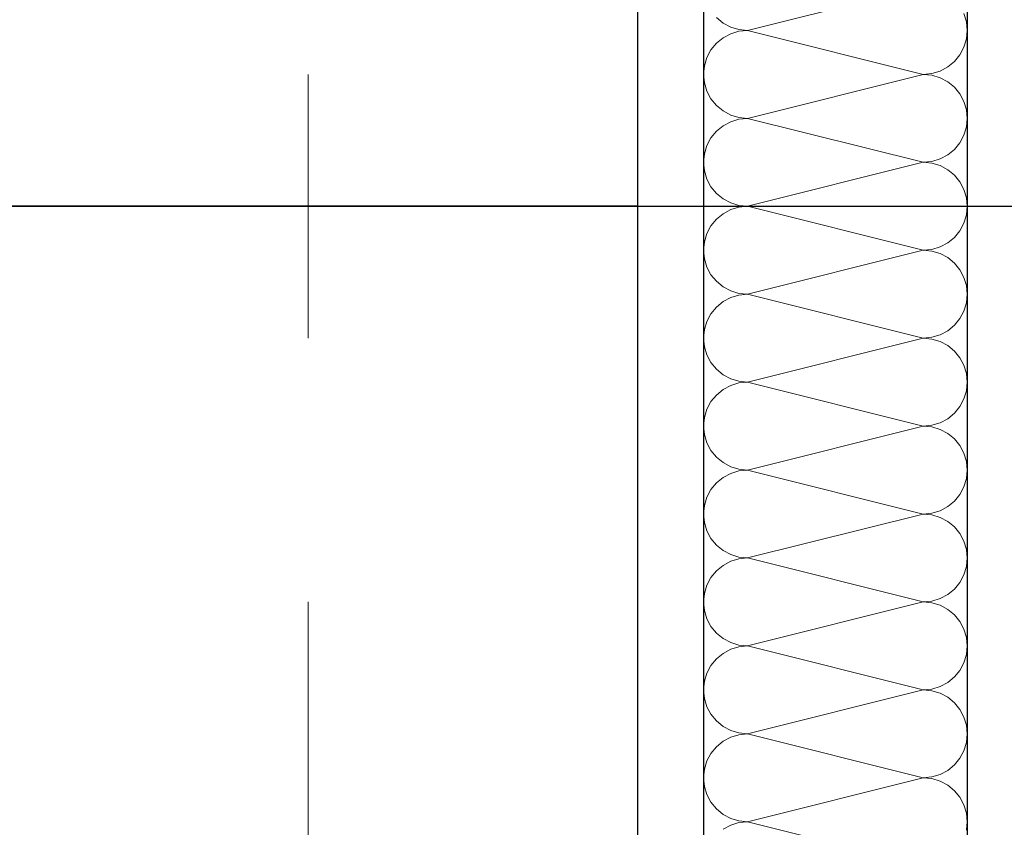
# Model space of a CAD drawing. Header units: metres. Extents: x -12 to 57.2, y -22.2 to 2.8.
# Tile 60 of 126: x 8.016 to 8.389, y -3.26 to -2.954. Entities that reach past the tile are written whole.
import ezdxf

# ---------------------------------------------------------------- set-up
doc = ezdxf.new("R2010")
doc.units = ezdxf.units.M
doc.header["$LTSCALE"] = 0.4
doc.header["$MEASUREMENT"] = 0
doc.linetypes.add('Raster', pattern=[0.2, 0.1, -0.05, 0, -0.05])
doc.layers.get('0').update_dxf_attribs({"color": 8, "lineweight": 9})
doc.layers.get('Defpoints').update_dxf_attribs({"color": 8, "lineweight": 9})
for name, color, linetype in [('Neubau_A-TB Wände', 8, 'Continuous'), ('Neubau_B-abgehängte Decke', 8, 'Continuous'), ('Neubau_R-Konstruktionsraster gross', 33, 'Continuous'), ('Neubau_T-Bemaßung', 8, 'Continuous')]:
    doc.layers.add(name, color=color, linetype=linetype)
doc.styles.add('ERSTELLTER_STIL_2', font='arial.ttf')
doc.dimstyles.new('ERSTELLTER_STIL__1', dxfattribs={"dimtxt": 0.0875, "dimasz": 0.059375, "dimexe": 0.18, "dimexo": 0.0625, "dimgap": 0, "dimtad": 1, "dimzin": 0, "dimdsep": 46, "dimtxsty": 'ERSTELLTER_STIL_2', "dimblk": 'ARROWHEAD_6', "dimblk1": 'ARROWHEAD_6', "dimblk2": 'ARROWHEAD_6', "dimcen": 0.09, "dimclrd": 7, "dimclre": 7, "dimclrt": 7, "dimazin": 0, "dimtfac": 1, "dimtdec": 4, "dimtmove": 0, "dimatfit": 3, "dimfxl": 1, "dimtolj": 1, "dimtzin": 0, "dimarcsym": 0})

# ---------------------------------------------------------------- blocks, each defined once
blk = doc.blocks.new('*X419', base_point=(-24191.65022, 0))
at = {"layer": 'Neubau_A-TB Wände', "color": 8, "linetype": 'Continuous', "lineweight": 9}
for p, q in [((-21275.60849, 7.23333), (-21275.67515, 7.21667)), ((-21275.59214, 7.21992), (-21275.59309, 7.22304)), ((-21275.68694, 7.22155), (-21275.68441, 7.21948)), ((-21275.68441, 7.21948), (-21275.68153, 7.21794)), ((-21275.59182, 7.21667), (-21275.59214, 7.21992)), ((-21275.68153, 7.2154), (-21275.68441, 7.21386)), ((-21275.68153, 7.21794), (-21275.6784, 7.21699)), ((-21275.6784, 7.21635), (-21275.68153, 7.2154)), ((-21275.6784, 7.21699), (-21275.67515, 7.21667)), ((-21275.67515, 7.21667), (-21275.6784, 7.21635)), ((-21275.60849, 7.2), (-21275.67515, 7.21667)), ((-21275.59214, 7.21342), (-21275.59182, 7.21667)), ((-21275.68694, 7.21179), (-21275.68901, 7.20926)), ((-21275.68441, 7.21386), (-21275.68694, 7.21179)), ((-21275.59309, 7.21029), (-21275.59214, 7.21342)), ((-21275.68901, 7.20926), (-21275.69055, 7.20638)), ((-21275.5967, 7.20488), (-21275.59463, 7.20741)), ((-21275.59463, 7.20741), (-21275.59309, 7.21029)), ((-21275.69055, 7.20638), (-21275.6915, 7.20325)), ((-21275.59923, 7.20281), (-21275.5967, 7.20488)), ((-21275.6915, 7.20325), (-21275.69182, 7.2)), ((-21275.69182, 7.2), (-21275.6915, 7.19675)), ((-21275.60849, 7.2), (-21275.67515, 7.18333)), ((-21275.60849, 7.2), (-21275.60523, 7.20032)), ((-21275.60523, 7.19968), (-21275.60849, 7.2)), ((-21275.60523, 7.20032), (-21275.60211, 7.20127)), ((-21275.60211, 7.20127), (-21275.59923, 7.20281)), ((-21275.6915, 7.19675), (-21275.69055, 7.19362)), ((-21275.60211, 7.19873), (-21275.60523, 7.19968)), ((-21275.59923, 7.19719), (-21275.60211, 7.19873)), ((-21275.5967, 7.19512), (-21275.59923, 7.19719)), ((-21275.69055, 7.19362), (-21275.68901, 7.19074)), ((-21275.59463, 7.19259), (-21275.5967, 7.19512)), ((-21275.59309, 7.18971), (-21275.59463, 7.19259)), ((-21275.68901, 7.19074), (-21275.68694, 7.18821)), ((-21275.59214, 7.18658), (-21275.59309, 7.18971)), ((-21275.68694, 7.18821), (-21275.68441, 7.18614)), ((-21275.68441, 7.18614), (-21275.68153, 7.1846)), ((-21275.59182, 7.18333), (-21275.59214, 7.18658)), ((-21275.68153, 7.18206), (-21275.68441, 7.18052)), ((-21275.68153, 7.1846), (-21275.6784, 7.18365)), ((-21275.6784, 7.18301), (-21275.68153, 7.18206)), ((-21275.6784, 7.18365), (-21275.67515, 7.18333)), ((-21275.67515, 7.18333), (-21275.6784, 7.18301)), ((-21275.60849, 7.16667), (-21275.67515, 7.18333)), ((-21275.59214, 7.18008), (-21275.59182, 7.18333)), ((-21275.68694, 7.17845), (-21275.68901, 7.17593)), ((-21275.68441, 7.18052), (-21275.68694, 7.17845)), ((-21275.59309, 7.17696), (-21275.59214, 7.18008)), ((-21275.68901, 7.17593), (-21275.69055, 7.17304)), ((-21275.5967, 7.17155), (-21275.59463, 7.17407)), ((-21275.59463, 7.17407), (-21275.59309, 7.17696)), ((-21275.6915, 7.16992), (-21275.69182, 7.16667)), ((-21275.69055, 7.17304), (-21275.6915, 7.16992)), ((-21275.59923, 7.16948), (-21275.5967, 7.17155)), ((-21275.69182, 7.16667), (-21275.6915, 7.16342)), ((-21275.60849, 7.16667), (-21275.67515, 7.15)), ((-21275.60849, 7.16667), (-21275.60523, 7.16699)), ((-21275.60523, 7.16635), (-21275.60849, 7.16667)), ((-21275.60523, 7.16699), (-21275.60211, 7.16794)), ((-21275.60211, 7.1654), (-21275.60523, 7.16635)), ((-21275.60211, 7.16794), (-21275.59923, 7.16948)), ((-21275.6915, 7.16342), (-21275.69055, 7.16029)), ((-21275.59923, 7.16386), (-21275.60211, 7.1654)), ((-21275.5967, 7.16179), (-21275.59923, 7.16386)), ((-21275.69055, 7.16029), (-21275.68901, 7.15741)), ((-21275.59463, 7.15926), (-21275.5967, 7.16179)), ((-21275.59309, 7.15638), (-21275.59463, 7.15926)), ((-21275.68901, 7.15741), (-21275.68694, 7.15488)), ((-21275.59214, 7.15325), (-21275.59309, 7.15638)), ((-21275.68694, 7.15488), (-21275.68441, 7.15281)), ((-21275.68441, 7.15281), (-21275.68153, 7.15127)), ((-21275.68153, 7.15127), (-21275.6784, 7.15032)), ((-21275.59182, 7.15), (-21275.59214, 7.15325)), ((-21275.68153, 7.14873), (-21275.68441, 7.14719)), ((-21275.6784, 7.14968), (-21275.68153, 7.14873)), ((-21275.6784, 7.15032), (-21275.67515, 7.15)), ((-21275.67515, 7.15), (-21275.6784, 7.14968)), ((-21275.60849, 7.13333), (-21275.67515, 7.15)), ((-21275.59214, 7.14675), (-21275.59182, 7.15)), ((-21275.68694, 7.14512), (-21275.68901, 7.14259)), ((-21275.68441, 7.14719), (-21275.68694, 7.14512)), ((-21275.59309, 7.14362), (-21275.59214, 7.14675)), ((-21275.68901, 7.14259), (-21275.69055, 7.13971)), ((-21275.5967, 7.13821), (-21275.59463, 7.14074)), ((-21275.59463, 7.14074), (-21275.59309, 7.14362)), ((-21275.6915, 7.13658), (-21275.69182, 7.13333)), ((-21275.69055, 7.13971), (-21275.6915, 7.13658)), ((-21275.59923, 7.13614), (-21275.5967, 7.13821)), ((-21275.69182, 7.13333), (-21275.6915, 7.13008)), ((-21275.60849, 7.13333), (-21275.67515, 7.11667)), ((-21275.60849, 7.13333), (-21275.60523, 7.13365)), ((-21275.60523, 7.13301), (-21275.60849, 7.13333)), ((-21275.60523, 7.13365), (-21275.60211, 7.1346)), ((-21275.60211, 7.13206), (-21275.60523, 7.13301)), ((-21275.60211, 7.1346), (-21275.59923, 7.13614)), ((-21275.6915, 7.13008), (-21275.69055, 7.12696)), ((-21275.59923, 7.13052), (-21275.60211, 7.13206)), ((-21275.5967, 7.12845), (-21275.59923, 7.13052)), ((-21275.69055, 7.12696), (-21275.68901, 7.12407)), ((-21275.59463, 7.12593), (-21275.5967, 7.12845)), ((-21275.59309, 7.12304), (-21275.59463, 7.12593)), ((-21275.68901, 7.12407), (-21275.68694, 7.12155)), ((-21275.68694, 7.12155), (-21275.68441, 7.11948)), ((-21275.59214, 7.11992), (-21275.59309, 7.12304)), ((-21275.68441, 7.11948), (-21275.68153, 7.11794)), ((-21275.68153, 7.11794), (-21275.6784, 7.11699)), ((-21275.59182, 7.11667), (-21275.59214, 7.11992)), ((-21275.68153, 7.1154), (-21275.68441, 7.11386)), ((-21275.6784, 7.11635), (-21275.68153, 7.1154)), ((-21275.6784, 7.11699), (-21275.67515, 7.11667)), ((-21275.67515, 7.11667), (-21275.6784, 7.11635)), ((-21275.60849, 7.1), (-21275.67515, 7.11667)), ((-21275.59214, 7.11342), (-21275.59182, 7.11667)), ((-21275.68694, 7.11179), (-21275.68901, 7.10926)), ((-21275.68441, 7.11386), (-21275.68694, 7.11179)), ((-21275.59463, 7.10741), (-21275.59309, 7.11029)), ((-21275.59309, 7.11029), (-21275.59214, 7.11342)), ((-21275.68901, 7.10926), (-21275.69055, 7.10638)), ((-21275.5967, 7.10488), (-21275.59463, 7.10741)), ((-21275.6915, 7.10325), (-21275.69182, 7.1)), ((-21275.69055, 7.10638), (-21275.6915, 7.10325)), ((-21275.60211, 7.10127), (-21275.59923, 7.10281)), ((-21275.59923, 7.10281), (-21275.5967, 7.10488)), ((-21275.69182, 7.1), (-21275.6915, 7.09675)), ((-21275.60849, 7.1), (-21275.67515, 7.08333)), ((-21275.60849, 7.1), (-21275.60523, 7.10032)), ((-21275.60523, 7.09968), (-21275.60849, 7.1)), ((-21275.60523, 7.10032), (-21275.60211, 7.10127)), ((-21275.60211, 7.09873), (-21275.60523, 7.09968)), ((-21275.6915, 7.09675), (-21275.69055, 7.09362)), ((-21275.59923, 7.09719), (-21275.60211, 7.09873)), ((-21275.5967, 7.09512), (-21275.59923, 7.09719)), ((-21275.69055, 7.09362), (-21275.68901, 7.09074)), ((-21275.59463, 7.09259), (-21275.5967, 7.09512)), ((-21275.59309, 7.08971), (-21275.59463, 7.09259)), ((-21275.68901, 7.09074), (-21275.68694, 7.08821)), ((-21275.68694, 7.08821), (-21275.68441, 7.08614)), ((-21275.59214, 7.08658), (-21275.59309, 7.08971)), ((-21275.68441, 7.08614), (-21275.68153, 7.0846)), ((-21275.68153, 7.0846), (-21275.6784, 7.08365)), ((-21275.59182, 7.08333), (-21275.59214, 7.08658)), ((-21275.68441, 7.08052), (-21275.68694, 7.07845)), ((-21275.68153, 7.08206), (-21275.68441, 7.08052)), ((-21275.6784, 7.08301), (-21275.68153, 7.08206)), ((-21275.6784, 7.08365), (-21275.67515, 7.08333)), ((-21275.67515, 7.08333), (-21275.6784, 7.08301)), ((-21275.60849, 7.06667), (-21275.67515, 7.08333)), ((-21275.59214, 7.08008), (-21275.59182, 7.08333)), ((-21275.68694, 7.07845), (-21275.68901, 7.07593)), ((-21275.59463, 7.07407), (-21275.59309, 7.07696)), ((-21275.59309, 7.07696), (-21275.59214, 7.08008)), ((-21275.69055, 7.07304), (-21275.6915, 7.06992)), ((-21275.68901, 7.07593), (-21275.69055, 7.07304)), ((-21275.5967, 7.07155), (-21275.59463, 7.07407)), ((-21275.6915, 7.06992), (-21275.69182, 7.06667)), ((-21275.60211, 7.06794), (-21275.59923, 7.06948)), ((-21275.59923, 7.06948), (-21275.5967, 7.07155)), ((-21275.69182, 7.06667), (-21275.6915, 7.06342)), ((-21275.60849, 7.06667), (-21275.67515, 7.05)), ((-21275.60849, 7.06667), (-21275.60523, 7.06699)), ((-21275.60523, 7.06635), (-21275.60849, 7.06667)), ((-21275.60523, 7.06699), (-21275.60211, 7.06794)), ((-21275.60211, 7.0654), (-21275.60523, 7.06635)), ((-21275.59923, 7.06386), (-21275.60211, 7.0654)), ((-21275.6915, 7.06342), (-21275.69055, 7.06029)), ((-21275.5967, 7.06179), (-21275.59923, 7.06386)), ((-21275.59463, 7.05926), (-21275.5967, 7.06179)), ((-21275.69055, 7.06029), (-21275.68901, 7.05741)), ((-21275.59309, 7.05638), (-21275.59463, 7.05926)), ((-21275.68901, 7.05741), (-21275.68694, 7.05488)), ((-21275.68694, 7.05488), (-21275.68441, 7.05281)), ((-21275.59214, 7.05325), (-21275.59309, 7.05638)), ((-21275.68441, 7.05281), (-21275.68153, 7.05127)), ((-21275.68153, 7.05127), (-21275.6784, 7.05032)), ((-21275.59182, 7.05), (-21275.59214, 7.05325)), ((-21275.68441, 7.04719), (-21275.68694, 7.04512)), ((-21275.68153, 7.04873), (-21275.68441, 7.04719)), ((-21275.6784, 7.04968), (-21275.68153, 7.04873)), ((-21275.6784, 7.05032), (-21275.67515, 7.05)), ((-21275.67515, 7.05), (-21275.6784, 7.04968)), ((-21275.60849, 7.03333), (-21275.67515, 7.05)), ((-21275.59309, 7.04362), (-21275.59214, 7.04675)), ((-21275.59214, 7.04675), (-21275.59182, 7.05)), ((-21275.68694, 7.04512), (-21275.68901, 7.04259)), ((-21275.59463, 7.04074), (-21275.59309, 7.04362)), ((-21275.69055, 7.03971), (-21275.6915, 7.03658)), ((-21275.68901, 7.04259), (-21275.69055, 7.03971)), ((-21275.5967, 7.03821), (-21275.59463, 7.04074)), ((-21275.6915, 7.03658), (-21275.69182, 7.03333)), ((-21275.60211, 7.0346), (-21275.59923, 7.03614)), ((-21275.59923, 7.03614), (-21275.5967, 7.03821)), ((-21275.69182, 7.03333), (-21275.6915, 7.03008)), ((-21275.60849, 7.03333), (-21275.67515, 7.01667)), ((-21275.60849, 7.03333), (-21275.60523, 7.03365)), ((-21275.60523, 7.03301), (-21275.60849, 7.03333)), ((-21275.60523, 7.03365), (-21275.60211, 7.0346)), ((-21275.60211, 7.03206), (-21275.60523, 7.03301)), ((-21275.59923, 7.03052), (-21275.60211, 7.03206)), ((-21275.6915, 7.03008), (-21275.69055, 7.02696)), ((-21275.5967, 7.02845), (-21275.59923, 7.03052)), ((-21275.59463, 7.02593), (-21275.5967, 7.02845)), ((-21275.69055, 7.02696), (-21275.68901, 7.02407)), ((-21275.59309, 7.02304), (-21275.59463, 7.02593)), ((-21275.68901, 7.02407), (-21275.68694, 7.02155)), ((-21275.68694, 7.02155), (-21275.68441, 7.01948)), ((-21275.59214, 7.01992), (-21275.59309, 7.02304)), ((-21275.68441, 7.01948), (-21275.68153, 7.01794)), ((-21275.68153, 7.01794), (-21275.6784, 7.01699)), ((-21275.6784, 7.01699), (-21275.67515, 7.01667)), ((-21275.59182, 7.01667), (-21275.59214, 7.01992)), ((-21275.68441, 7.01386), (-21275.68694, 7.01179)), ((-21275.68153, 7.0154), (-21275.68441, 7.01386)), ((-21275.6784, 7.01635), (-21275.68153, 7.0154)), ((-21275.67515, 7.01667), (-21275.6784, 7.01635)), ((-21275.60849, 7), (-21275.67515, 7.01667)), ((-21275.59309, 7.01029), (-21275.59214, 7.01342)), ((-21275.59214, 7.01342), (-21275.59182, 7.01667)), ((-21275.68694, 7.01179), (-21275.68901, 7.00926)), ((-21275.59463, 7.00741), (-21275.59309, 7.01029)), ((-21275.69055, 7.00638), (-21275.6915, 7.00325)), ((-21275.68901, 7.00926), (-21275.69055, 7.00638)), ((-21275.5967, 7.00488), (-21275.59463, 7.00741)), ((-21275.6915, 7.00325), (-21275.69182, 7)), ((-21275.60211, 7.00127), (-21275.59923, 7.00281)), ((-21275.59923, 7.00281), (-21275.5967, 7.00488)), ((-21275.69182, 7), (-21275.6915, 6.99675)), ((-21275.60849, 7), (-21275.67515, 6.98333)), ((-21275.60849, 7), (-21275.60523, 7.00032)), ((-21275.60523, 6.99968), (-21275.60849, 7)), ((-21275.60523, 7.00032), (-21275.60211, 7.00127)), ((-21275.60211, 6.99873), (-21275.60523, 6.99968)), ((-21275.59923, 6.99719), (-21275.60211, 6.99873)), ((-21275.6915, 6.99675), (-21275.69055, 6.99362)), ((-21275.5967, 6.99512), (-21275.59923, 6.99719)), ((-21275.59463, 6.99259), (-21275.5967, 6.99512)), ((-21275.69055, 6.99362), (-21275.68901, 6.99074)), ((-21275.68901, 6.99074), (-21275.68694, 6.98821)), ((-21275.59309, 6.98971), (-21275.59463, 6.99259)), ((-21275.68694, 6.98821), (-21275.68441, 6.98614)), ((-21275.59214, 6.98658), (-21275.59309, 6.98971)), ((-21275.68441, 6.98614), (-21275.68153, 6.9846)), ((-21275.68153, 6.9846), (-21275.6784, 6.98365)), ((-21275.6784, 6.98365), (-21275.67515, 6.98333)), ((-21275.67515, 6.98333), (-21275.6784, 6.98301)), ((-21275.60849, 6.96667), (-21275.67515, 6.98333)), ((-21275.59182, 6.98333), (-21275.59214, 6.98658)), ((-21275.59214, 6.98008), (-21275.59182, 6.98333)), ((-21275.68441, 6.98052), (-21275.68694, 6.97845)), ((-21275.68153, 6.98206), (-21275.68441, 6.98052)), ((-21275.6784, 6.98301), (-21275.68153, 6.98206)), ((-21275.59309, 6.97696), (-21275.59214, 6.98008)), ((-21275.68901, 6.97593), (-21275.69055, 6.97304)), ((-21275.68694, 6.97845), (-21275.68901, 6.97593)), ((-21275.59463, 6.97407), (-21275.59309, 6.97696)), ((-21275.69055, 6.97304), (-21275.6915, 6.96992)), ((-21275.5967, 6.97155), (-21275.59463, 6.97407)), ((-21275.6915, 6.96992), (-21275.69182, 6.96667)), ((-21275.60211, 6.96794), (-21275.59923, 6.96948)), ((-21275.59923, 6.96948), (-21275.5967, 6.97155)), ((-21275.69182, 6.96667), (-21275.6915, 6.96342)), ((-21275.60849, 6.96667), (-21275.67515, 6.95)), ((-21275.60849, 6.96667), (-21275.60523, 6.96699)), ((-21275.60523, 6.96635), (-21275.60849, 6.96667)), ((-21275.60523, 6.96699), (-21275.60211, 6.96794)), ((-21275.60211, 6.9654), (-21275.60523, 6.96635)), ((-21275.59923, 6.96386), (-21275.60211, 6.9654)), ((-21275.6915, 6.96342), (-21275.69055, 6.96029)), ((-21275.5967, 6.96179), (-21275.59923, 6.96386)), ((-21275.59463, 6.95926), (-21275.5967, 6.96179)), ((-21275.69055, 6.96029), (-21275.68901, 6.95741)), ((-21275.68901, 6.95741), (-21275.68694, 6.95488)), ((-21275.59309, 6.95638), (-21275.59463, 6.95926)), ((-21275.68694, 6.95488), (-21275.68441, 6.95281)), ((-21275.59214, 6.95325), (-21275.59309, 6.95638)), ((-21275.68441, 6.95281), (-21275.68153, 6.95127)), ((-21275.68153, 6.95127), (-21275.6784, 6.95032)), ((-21275.6784, 6.94968), (-21275.68153, 6.94873)), ((-21275.6784, 6.95032), (-21275.67515, 6.95)), ((-21275.67515, 6.95), (-21275.6784, 6.94968)), ((-21275.60849, 6.93333), (-21275.67515, 6.95)), ((-21275.59182, 6.95), (-21275.59214, 6.95325)), ((-21275.59214, 6.94675), (-21275.59182, 6.95)), ((-21275.68441, 6.94719), (-21275.68694, 6.94512)), ((-21275.68153, 6.94873), (-21275.68441, 6.94719)), ((-21275.59309, 6.94362), (-21275.59214, 6.94675)), ((-21275.68901, 6.94259), (-21275.69055, 6.93971)), ((-21275.68694, 6.94512), (-21275.68901, 6.94259)), ((-21275.59463, 6.94074), (-21275.59309, 6.94362)), ((-21275.69055, 6.93971), (-21275.6915, 6.93658)), ((-21275.5967, 6.93821), (-21275.59463, 6.94074)), ((-21275.6915, 6.93658), (-21275.69182, 6.93333)), ((-21275.60211, 6.9346), (-21275.59923, 6.93614)), ((-21275.59923, 6.93614), (-21275.5967, 6.93821)), ((-21275.69182, 6.93333), (-21275.6915, 6.93008)), ((-21275.60849, 6.93333), (-21275.67515, 6.91667)), ((-21275.60849, 6.93333), (-21275.60523, 6.93365)), ((-21275.60523, 6.93301), (-21275.60849, 6.93333)), ((-21275.60523, 6.93365), (-21275.60211, 6.9346)), ((-21275.60211, 6.93206), (-21275.60523, 6.93301)), ((-21275.59923, 6.93052), (-21275.60211, 6.93206)), ((-21275.6915, 6.93008), (-21275.69055, 6.92696)), ((-21275.5967, 6.92845), (-21275.59923, 6.93052)), ((-21275.59463, 6.92593), (-21275.5967, 6.92845)), ((-21275.69055, 6.92696), (-21275.68901, 6.92407)), ((-21275.68901, 6.92407), (-21275.68694, 6.92155)), ((-21275.59309, 6.92304), (-21275.59463, 6.92593)), ((-21275.68694, 6.92155), (-21275.68441, 6.91948)), ((-21275.59214, 6.91992), (-21275.59309, 6.92304)), ((-21275.59182, 6.91667), (-21275.59214, 6.91992)), ((-21275.68441, 6.91948), (-21275.68153, 6.91794)), ((-21275.68153, 6.91794), (-21275.6784, 6.91699)), ((-21275.6784, 6.91635), (-21275.68153, 6.9154)), ((-21275.6784, 6.91699), (-21275.67515, 6.91667)), ((-21275.67515, 6.91667), (-21275.6784, 6.91635)), ((-21275.60849, 6.9), (-21275.67515, 6.91667)), ((-21275.59214, 6.91342), (-21275.59182, 6.91667)), ((-21275.68153, 6.9154), (-21275.68441, 6.91386))]:
    blk.add_line(p, q, dxfattribs=at)
blk = doc.blocks.new('ARROWHEAD_6')
at = {"color": 0, "linetype": 'Continuous', "lineweight": 0}
for p, q in [((-0.5, -0.5), (0.5, 0.5)), ((0, 0), (-1, 0))]:
    blk.add_line(p, q, dxfattribs=at)
blk = doc.blocks.new('*D566')
at = {"layer": 'Defpoints', "color": 0, "linetype": 'Continuous', "transparency": 16777216}
for p in [(-0.125, -2.695), (42.30103, -2.695), (-0.125, -6.195)]:
    blk.add_point(p, dxfattribs=at)
at = {"layer": 'Neubau_T-Bemaßung', "linetype": 'Continuous', "lineweight": -2, "transparency": 16777216}
for p, q in [((-0.0625, -2.695), (42.48103, -2.695)), ((42.30103, -2.75437), (42.30103, -4.33504)), ((42.30103, -6.13562), (42.30103, -4.56197)), ((-0.0625, -6.195), (42.48103, -6.195))]:
    blk.add_line(p, q, dxfattribs=at)
at = {"layer": 'Neubau_T-Bemaßung', "linetype": 'Continuous', "lineweight": -2, "transparency": 16777216, "xscale": 0.059375, "yscale": 0.059375, "zscale": 0.059375}
for p, rotation in [((42.30103, -2.695), 90), ((42.30103, -6.195), 270)]:
    blk.add_blockref('ARROWHEAD_6', p, dxfattribs=dict(at, rotation=rotation))
at = {"layer": 'Neubau_T-Bemaßung', "linetype": 'Continuous', "transparency": 16777216, "insert": (42.30103, -4.4485), "char_height": 0.0875, "attachment_point": 5, "rotation": 90, "style": 'ERSTELLTER_STIL_2'}
blk.add_mtext('\\A1;3.50', dxfattribs=at)
blk = doc.blocks.new('*D574')
at = {"layer": 'Defpoints', "color": 0, "linetype": 'Continuous', "transparency": 16777216}
for p in [(-0.125, -2.695), (23.92058, -2.695), (-0.125, -6.195)]:
    blk.add_point(p, dxfattribs=at)
at = {"layer": 'Neubau_T-Bemaßung', "linetype": 'Continuous', "lineweight": -2, "transparency": 16777216}
for p, q in [((-0.0625, -2.695), (24.10058, -2.695)), ((23.92058, -2.75437), (23.92058, -4.33504)), ((23.92058, -6.13562), (23.92058, -4.56197)), ((-0.0625, -6.195), (24.10058, -6.195))]:
    blk.add_line(p, q, dxfattribs=at)
at = {"layer": 'Neubau_T-Bemaßung', "linetype": 'Continuous', "lineweight": -2, "transparency": 16777216, "xscale": 0.059375, "yscale": 0.059375, "zscale": 0.059375}
for p, rotation in [((23.92058, -2.695), 90), ((23.92058, -6.195), 270)]:
    blk.add_blockref('ARROWHEAD_6', p, dxfattribs=dict(at, rotation=rotation))
at = {"layer": 'Neubau_T-Bemaßung', "linetype": 'Continuous', "transparency": 16777216, "insert": (23.92058, -4.4485), "char_height": 0.0875, "attachment_point": 5, "rotation": 90, "style": 'ERSTELLTER_STIL_2'}
blk.add_mtext('\\A1;3.50', dxfattribs=at)
blk = doc.blocks.new('*D593')
at = {"layer": 'Defpoints', "color": 0, "linetype": 'Continuous', "transparency": 16777216}
for p in [(4.09, -3.025), (41.95103, -3.025), (-10.662, -6.025)]:
    blk.add_point(p, dxfattribs=at)
at = {"layer": 'Neubau_T-Bemaßung', "linetype": 'Continuous', "lineweight": -2, "transparency": 16777216}
for p, q in [((4.1525, -3.025), (42.13103, -3.025)), ((41.95103, -3.08438), (41.95103, -4.41504)), ((41.95103, -5.96562), (41.95103, -4.64197)), ((-10.5995, -6.025), (42.13103, -6.025))]:
    blk.add_line(p, q, dxfattribs=at)
at = {"layer": 'Neubau_T-Bemaßung', "linetype": 'Continuous', "lineweight": -2, "transparency": 16777216, "xscale": 0.059375, "yscale": 0.059375, "zscale": 0.059375}
for p, rotation in [((41.95103, -3.025), 90), ((41.95103, -6.025), 270)]:
    blk.add_blockref('ARROWHEAD_6', p, dxfattribs=dict(at, rotation=rotation))
at = {"layer": 'Neubau_T-Bemaßung', "linetype": 'Continuous', "transparency": 16777216, "insert": (41.95103, -4.5285), "char_height": 0.0875, "attachment_point": 5, "rotation": 90, "style": 'ERSTELLTER_STIL_2'}
blk.add_mtext('\\A1;3.00', dxfattribs=at)
blk = doc.blocks.new('*D594')
at = {"layer": 'Defpoints', "color": 0, "linetype": 'Continuous', "transparency": 16777216}
for p in [(4.09, -2.925), (42.06452, -2.925), (4.09, -3.025)]:
    blk.add_point(p, dxfattribs=at)
at = {"layer": 'Neubau_T-Bemaßung', "linetype": 'Continuous', "lineweight": -2, "transparency": 16777216}
for p, q in [((42.06452, -2.86563), (42.06452, -2.80625)), ((4.1525, -2.925), (42.24452, -2.925)), ((42.06452, -2.925), (42.06452, -3.025)), ((4.1525, -3.025), (42.24452, -3.025)), ((42.06452, -3.08438), (42.06452, -3.14375))]:
    blk.add_line(p, q, dxfattribs=at)
at = {"layer": 'Neubau_T-Bemaßung', "linetype": 'Continuous', "lineweight": -2, "transparency": 16777216, "xscale": 0.059375, "yscale": 0.059375, "zscale": 0.059375}
for p, rotation in [((42.06452, -2.925), 270), ((42.06452, -3.025), 90)]:
    blk.add_blockref('ARROWHEAD_6', p, dxfattribs=dict(at, rotation=rotation))
at = {"layer": 'Neubau_T-Bemaßung', "linetype": 'Continuous', "transparency": 16777216, "insert": (41.95103, -3.14375), "char_height": 0.0875, "attachment_point": 5, "rotation": 90, "style": 'ERSTELLTER_STIL_2'}
blk.add_mtext('\\A1;0.10', dxfattribs=at)
blk = doc.blocks.new('*D595')
at = {"layer": 'Defpoints', "color": 0, "linetype": 'Continuous', "transparency": 16777216}
for p in [(-0.125, -2.695), (41.95103, -2.695), (4.09, -2.925)]:
    blk.add_point(p, dxfattribs=at)
at = {"layer": 'Neubau_T-Bemaßung', "linetype": 'Continuous', "lineweight": -2, "transparency": 16777216}
for p, q in [((41.95103, -2.63562), (41.95103, -2.57625)), ((-0.0625, -2.695), (42.13103, -2.695)), ((41.95103, -2.695), (41.95103, -2.69651)), ((41.95103, -2.925), (41.95103, -2.92379)), ((4.1525, -2.925), (42.13103, -2.925)), ((41.95103, -2.98438), (41.95103, -3.04375))]:
    blk.add_line(p, q, dxfattribs=at)
at = {"layer": 'Neubau_T-Bemaßung', "linetype": 'Continuous', "lineweight": -2, "transparency": 16777216, "xscale": 0.059375, "yscale": 0.059375, "zscale": 0.059375}
for p, rotation in [((41.95103, -2.695), 270), ((41.95103, -2.925), 90)]:
    blk.add_blockref('ARROWHEAD_6', p, dxfattribs=dict(at, rotation=rotation))
at = {"layer": 'Neubau_T-Bemaßung', "linetype": 'Continuous', "transparency": 16777216, "insert": (41.95103, -2.81015), "char_height": 0.0875, "attachment_point": 5, "rotation": 90, "style": 'ERSTELLTER_STIL_2'}
blk.add_mtext('\\A1;0.23', dxfattribs=at)
blk = doc.blocks.new('*D610')
at = {"layer": 'Defpoints', "color": 0, "linetype": 'Continuous', "transparency": 16777216}
for p in [(4.09, -3.025), (23.57058, -3.025), (-10.662, -6.025)]:
    blk.add_point(p, dxfattribs=at)
at = {"layer": 'Neubau_T-Bemaßung', "linetype": 'Continuous', "lineweight": -2, "transparency": 16777216}
for p, q in [((4.1525, -3.025), (23.75058, -3.025)), ((23.57058, -3.08438), (23.57058, -4.41504)), ((23.57058, -5.96562), (23.57058, -4.64197)), ((-10.5995, -6.025), (23.75058, -6.025))]:
    blk.add_line(p, q, dxfattribs=at)
at = {"layer": 'Neubau_T-Bemaßung', "linetype": 'Continuous', "lineweight": -2, "transparency": 16777216, "xscale": 0.059375, "yscale": 0.059375, "zscale": 0.059375}
for p, rotation in [((23.57058, -3.025), 90), ((23.57058, -6.025), 270)]:
    blk.add_blockref('ARROWHEAD_6', p, dxfattribs=dict(at, rotation=rotation))
at = {"layer": 'Neubau_T-Bemaßung', "linetype": 'Continuous', "transparency": 16777216, "insert": (23.57058, -4.5285), "char_height": 0.0875, "attachment_point": 5, "rotation": 90, "style": 'ERSTELLTER_STIL_2'}
blk.add_mtext('\\A1;3.00', dxfattribs=at)
blk = doc.blocks.new('*D611')
at = {"layer": 'Defpoints', "color": 0, "linetype": 'Continuous', "transparency": 16777216}
for p in [(4.09, -2.925), (23.68407, -2.925), (4.09, -3.025)]:
    blk.add_point(p, dxfattribs=at)
at = {"layer": 'Neubau_T-Bemaßung', "linetype": 'Continuous', "lineweight": -2, "transparency": 16777216}
for p, q in [((23.68407, -2.86563), (23.68407, -2.80625)), ((4.1525, -2.925), (23.86407, -2.925)), ((23.68407, -2.925), (23.68407, -3.025)), ((4.1525, -3.025), (23.86407, -3.025)), ((23.68407, -3.08438), (23.68407, -3.14375))]:
    blk.add_line(p, q, dxfattribs=at)
at = {"layer": 'Neubau_T-Bemaßung', "linetype": 'Continuous', "lineweight": -2, "transparency": 16777216, "xscale": 0.059375, "yscale": 0.059375, "zscale": 0.059375}
for p, rotation in [((23.68407, -2.925), 270), ((23.68407, -3.025), 90)]:
    blk.add_blockref('ARROWHEAD_6', p, dxfattribs=dict(at, rotation=rotation))
at = {"layer": 'Neubau_T-Bemaßung', "linetype": 'Continuous', "transparency": 16777216, "insert": (23.57058, -3.14375), "char_height": 0.0875, "attachment_point": 5, "rotation": 90, "style": 'ERSTELLTER_STIL_2'}
blk.add_mtext('\\A1;0.10', dxfattribs=at)
blk = doc.blocks.new('*D612')
at = {"layer": 'Defpoints', "color": 0, "linetype": 'Continuous', "transparency": 16777216}
for p in [(-0.125, -2.695), (23.57058, -2.695), (4.09, -2.925)]:
    blk.add_point(p, dxfattribs=at)
at = {"layer": 'Neubau_T-Bemaßung', "linetype": 'Continuous', "lineweight": -2, "transparency": 16777216}
for p, q in [((23.57058, -2.63562), (23.57058, -2.57625)), ((-0.0625, -2.695), (23.75058, -2.695)), ((23.57058, -2.695), (23.57058, -2.69651)), ((23.57058, -2.925), (23.57058, -2.92379)), ((4.1525, -2.925), (23.75058, -2.925)), ((23.57058, -2.98438), (23.57058, -3.04375))]:
    blk.add_line(p, q, dxfattribs=at)
at = {"layer": 'Neubau_T-Bemaßung', "linetype": 'Continuous', "lineweight": -2, "transparency": 16777216, "xscale": 0.059375, "yscale": 0.059375, "zscale": 0.059375}
for p, rotation in [((23.57058, -2.695), 270), ((23.57058, -2.925), 90)]:
    blk.add_blockref('ARROWHEAD_6', p, dxfattribs=dict(at, rotation=rotation))
at = {"layer": 'Neubau_T-Bemaßung', "linetype": 'Continuous', "transparency": 16777216, "insert": (23.57058, -2.81015), "char_height": 0.0875, "attachment_point": 5, "rotation": 90, "style": 'ERSTELLTER_STIL_2'}
blk.add_mtext('\\A1;0.23', dxfattribs=at)

msp = doc.modelspace()

# ---------------------------------------------------------------- linework, layer by layer
at = {"layer": 'Neubau_A-TB Wände', "linetype": 'Continuous'}
for p, q in [((8.275, -2.695), (8.275, -3.765)), ((8.375, -2.695), (8.375, -3.765)), ((8.25, -2.925), (8.25, -3.025)), ((8.25, -3.025), (8.25, -3.765))]:
    msp.add_line(p, q, dxfattribs=at)
at = {"layer": 'Neubau_B-abgehängte Decke', "linetype": 'Continuous'}
msp.add_line((8.25, -3.025), (-0.07, -3.025), dxfattribs=at)
at = {"layer": 'Neubau_R-Konstruktionsraster gross', "linetype": 'Raster', "lineweight": 9}
msp.add_line((8.125, -1.175), (8.125, -15.175), dxfattribs=at)

# ---------------------------------------------------------------- block references
at = {"layer": 'Neubau_A-TB Wände'}
msp.add_blockref('*X419', (-2907.6834, -10.175), dxfattribs=at)

# ---------------------------------------------------------------- dimensions: what is measured, and where the dimension line sits
at = {"layer": 'Neubau_T-Bemaßung', "linetype": 'Continuous'}
for base, p1, p2, picture, middle in [((41.95103, -2.695), (4.09, -2.925), (-0.125, -2.695), '*D595', (41.95103, -2.81015)), ((23.57058, -2.695), (4.09, -2.925), (-0.125, -2.695), '*D612', (23.57058, -2.81015)), ((42.30103, -2.695), (-0.125, -6.195), (-0.125, -2.695), '*D566', (42.30103, -4.4485)), ((23.92058, -2.695), (-0.125, -6.195), (-0.125, -2.695), '*D574', (23.92058, -4.4485)), ((42.06452, -2.925), (4.09, -3.025), (4.09, -2.925), '*D594', (41.95103, -3.14375)), ((23.68407, -2.925), (4.09, -3.025), (4.09, -2.925), '*D611', (23.57058, -3.14375)), ((41.95103, -3.025), (-10.662, -6.025), (4.09, -3.025), '*D593', (41.95103, -4.5285)), ((23.57058, -3.025), (-10.662, -6.025), (4.09, -3.025), '*D610', (23.57058, -4.5285))]:
    dim = msp.add_linear_dim(base=base, p1=p1, p2=p2, angle=90, dimstyle='ERSTELLTER_STIL__1', override={"dimclrd": 256, "dimclre": 256, "dimclrt": 256}, dxfattribs=at)
    dim.commit()
    dim.dimension.update_dxf_attribs({"geometry": picture, "text_midpoint": middle, "dimtype": 160, "text_rotation": 90})

doc.saveas('drawing.dxf')
